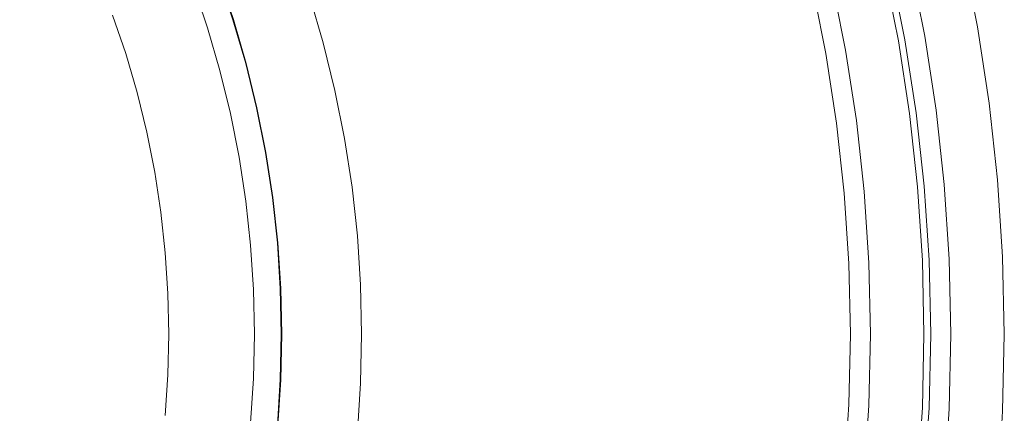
# Model space of a CAD drawing. Header units: millimetres. Extents: x -566 to 589, y -589 to 566.
# Tile 85 of 88: x -471 to -434, y 497 to 512. Entities that reach past the tile are written whole.
import ezdxf

# ---------------------------------------------------------------- set-up
doc = ezdxf.new("R2010")
doc.units = ezdxf.units.MM
doc.header["$LTSCALE"] = 50
doc.layers.add('ENERGY LIGHT RTP', color=7, linetype='Continuous', lineweight=5)

msp = doc.modelspace()

# ---------------------------------------------------------------- linework, layer by layer
at = {"layer": 'ENERGY LIGHT RTP', "color": 7, "linetype": 'Continuous', "lineweight": 5, "transparency": 33554687}
for points, invisible_edges in [([(-471.584, 526.358, 3796.985), (-470.462, 525.078, 3796.985), (-469.396, 523.751, 3796.985), (-500.349, 500, 3796.985)], 12), ([(-469.408, 523.742, 3799.985), (-470.473, 525.069, 3799.985), (-471.595, 526.348, 3799.985), (-500.349, 500, 3799.985)], 12), ([(-469.396, 523.751, 3796.985), (-468.39, 522.378, 3796.985), (-467.444, 520.963, 3796.985), (-500.349, 500, 3796.985)], 12), ([(-467.457, 520.955, 3799.985), (-468.402, 522.37, 3799.985), (-469.408, 523.742, 3799.985), (-500.349, 500, 3799.985)], 12), ([(-467.444, 520.963, 3796.985), (-466.561, 519.508, 3796.985), (-465.742, 518.015, 3796.985), (-500.349, 500, 3796.985)], 12), ([(-465.756, 518.008, 3799.985), (-466.574, 519.5, 3799.985), (-467.457, 520.955, 3799.985), (-500.349, 500, 3799.985)], 12), ([(-465.742, 518.015, 3796.985), (-464.989, 516.488, 3796.985), (-464.304, 514.93, 3796.985), (-500.349, 500, 3796.985)], 12), ([(-464.318, 514.925, 3799.985), (-465.003, 516.482, 3799.985), (-465.756, 518.008, 3799.985), (-500.349, 500, 3799.985)], 12), ([(-442.697, 517.5, -450), (-462.663, 510.098, 3796.985), (-463.14, 511.732, 3796.985)], 9), ([(-442.697, 517.5, -450), (-442.152, 515.594, -450), (-462.663, 510.098, 3796.985)], 10), ([(-439.568, 517.5, -450), (-460.293, 512.63, 3800), (-459.78, 510.87, 3800)], 9), ([(-459.78, 510.87, 3800), (-439.254, 516.37, -450), (-439.568, 517.5, -450)], 9), ([(-439.254, 516.37, -450), (-459.78, 510.87, 3800), (-459.345, 509.09, 3800), (-438.598, 513.69, -450)], 5), ([(-441.527, 513.04, -450), (-462.259, 508.444, 3796.985), (-462.663, 510.098, 3796.985), (-442.152, 515.594, -450)], 5), ([(-464.304, 514.93, 3796.985), (-463.687, 513.344, 3796.985), (-463.14, 511.732, 3796.985), (-500.349, 500, 3796.985)], 12), ([(-463.154, 511.728, 3799.985), (-463.701, 513.339, 3799.985), (-464.318, 514.925, 3799.985), (-500.349, 500, 3799.985)], 12), ([(-435.914, 514.285, -1000), (-435.352, 511.461, -1000), (-438.306, 510.94, -1000.015), (-438.842, 513.636, -1000.015)], 10), ([(-437.321, 511.113, -600), (-435.352, 511.461, -1000), (-435.914, 514.285, -1000), (-437.866, 513.852, -600)], 5), ([(-438.598, 513.69, -450), (-459.345, 509.09, 3800), (-458.987, 507.293, 3800), (-438.06, 510.983, -450)], 5), ([(-438.598, 513.69, -450), (-438.06, 510.983, -450), (-441.014, 510.462, -450), (-441.527, 513.04, -450)], 10), ([(-440.795, 513.203, -600), (-440.276, 510.593, -600), (-437.321, 511.113, -600), (-437.866, 513.852, -600)], 10), ([(-440.795, 513.203, -600), (-438.842, 513.636, -1000.015), (-438.306, 510.94, -1000.015), (-440.276, 510.593, -600)], 5), ([(-467.648, 511.902, 3886), (-467.16, 510.465, 3886), (-464.108, 511.427, 3886), (-464.641, 512.997, 3886)], 10), ([(-464.641, 512.997, 3800), (-464.108, 511.427, 3800), (-467.16, 510.465, 3800), (-467.648, 511.902, 3800)], 10), ([(-464.641, 512.997, 3800), (-464.641, 512.997, 3886), (-464.108, 511.427, 3886), (-464.108, 511.427, 3800)], 5), ([(-441.014, 510.462, -450), (-461.927, 506.775, 3796.985), (-462.259, 508.444, 3796.985), (-441.527, 513.04, -450)], 5), ([(-463.154, 511.728, 3799.985), (-462.678, 510.094, 3799.985), (-459.78, 510.87, 3800), (-460.293, 512.63, 3800)], 10), ([(-467.16, 510.465, 3800), (-467.16, 510.465, 3886), (-467.648, 511.902, 3886), (-467.648, 511.902, 3800)], 5), ([(-463.14, 511.732, 3796.985), (-462.663, 510.098, 3796.985), (-462.259, 508.444, 3796.985), (-500.349, 500, 3796.985)], 12), ([(-462.273, 508.441, 3799.985), (-462.678, 510.094, 3799.985), (-463.154, 511.728, 3799.985), (-500.349, 500, 3799.985)], 12), ([(-463.644, 509.835, 3886), (-464.108, 511.427, 3886), (-467.16, 510.465, 3886), (-466.735, 509.007, 3886)], 10), ([(-466.735, 509.007, 3800), (-467.16, 510.465, 3800), (-464.108, 511.427, 3800), (-463.644, 509.835, 3800)], 10), ([(-464.108, 511.427, 3800), (-464.108, 511.427, 3886), (-463.644, 509.835, 3886), (-463.644, 509.835, 3800)], 5), ([(-436.897, 508.354, -600), (-437.321, 511.113, -600), (-440.276, 510.593, -600), (-439.871, 507.962, -600)], 10), ([(-435.352, 511.461, -1000), (-434.914, 508.615, -1000), (-437.888, 508.223, -1000.015), (-438.306, 510.94, -1000.015)], 10), ([(-436.897, 508.354, -600), (-434.914, 508.615, -1000), (-435.352, 511.461, -1000), (-437.321, 511.113, -600)], 5), ([(-462.678, 510.094, 3799.985), (-462.273, 508.441, 3799.985), (-459.345, 509.09, 3800), (-459.78, 510.87, 3800)], 10), ([(-438.06, 510.983, -450), (-458.987, 507.293, 3800), (-458.708, 505.482, 3800), (-437.64, 508.256, -450)], 5), ([(-440.615, 507.864, -450), (-441.014, 510.462, -450), (-438.06, 510.983, -450), (-437.64, 508.256, -450)], 10), ([(-440.276, 510.593, -600), (-438.306, 510.94, -1000.015), (-437.888, 508.223, -1000.015), (-439.871, 507.962, -600)], 5), ([(-466.735, 509.007, 3800), (-466.735, 509.007, 3886), (-467.16, 510.465, 3886), (-467.16, 510.465, 3800)], 5), ([(-440.615, 507.864, -450), (-461.668, 505.092, 3796.985), (-461.927, 506.775, 3796.985), (-441.014, 510.462, -450)], 5), ([(-463.25, 508.225, 3886), (-463.644, 509.835, 3886), (-466.735, 509.007, 3886), (-466.374, 507.532, 3886)], 10), ([(-466.374, 507.532, 3800), (-466.735, 509.007, 3800), (-463.644, 509.835, 3800), (-463.25, 508.225, 3800)], 10), ([(-463.644, 509.835, 3800), (-463.644, 509.835, 3886), (-463.25, 508.225, 3886), (-463.25, 508.225, 3800)], 5), ([(-466.374, 507.532, 3800), (-466.374, 507.532, 3886), (-466.735, 509.007, 3886), (-466.735, 509.007, 3800)], 5), ([(-462.273, 508.441, 3799.985), (-461.942, 506.772, 3799.985), (-458.987, 507.293, 3800), (-459.345, 509.09, 3800)], 10), ([(-434.914, 508.615, -1000), (-434.6, 505.752, -1000), (-437.589, 505.491, -1000.015), (-437.888, 508.223, -1000.015)], 10), ([(-436.593, 505.578, -600), (-434.6, 505.752, -1000), (-434.914, 508.615, -1000), (-436.897, 508.354, -600)], 5), ([(-462.259, 508.444, 3796.985), (-461.927, 506.775, 3796.985), (-461.668, 505.092, 3796.985), (-500.349, 500, 3796.985)], 12), ([(-461.683, 505.091, 3799.985), (-461.942, 506.772, 3799.985), (-462.273, 508.441, 3799.985), (-500.349, 500, 3799.985)], 12), ([(-466.374, 507.532, 3886), (-466.078, 506.043, 3886), (-462.926, 506.599, 3886), (-463.25, 508.225, 3886)], 10), ([(-463.25, 508.225, 3800), (-462.926, 506.599, 3800), (-466.078, 506.043, 3800), (-466.374, 507.532, 3800)], 10), ([(-463.25, 508.225, 3800), (-463.25, 508.225, 3886), (-462.926, 506.599, 3886), (-462.926, 506.599, 3800)], 5), ([(-437.64, 508.256, -450), (-458.708, 505.482, 3800), (-458.509, 503.661, 3800), (-437.34, 505.513, -450)], 5), ([(-437.64, 508.256, -450), (-437.34, 505.513, -450), (-440.328, 505.251, -450), (-440.615, 507.864, -450)], 10), ([(-439.871, 507.962, -600), (-439.581, 505.316, -600), (-436.593, 505.578, -600), (-436.897, 508.354, -600)], 10), ([(-439.871, 507.962, -600), (-437.888, 508.223, -1000.015), (-437.589, 505.491, -1000.015), (-439.581, 505.316, -600)], 5), ([(-440.328, 505.251, -450), (-461.482, 503.4, 3796.985), (-461.668, 505.092, 3796.985), (-440.615, 507.864, -450)], 5), ([(-466.078, 506.043, 3800), (-466.078, 506.043, 3886), (-466.374, 507.532, 3886), (-466.374, 507.532, 3800)], 5), ([(-461.942, 506.772, 3799.985), (-461.683, 505.091, 3799.985), (-458.708, 505.482, 3800), (-458.987, 507.293, 3800)], 10), ([(-462.674, 504.96, 3886), (-462.926, 506.599, 3886), (-466.078, 506.043, 3886), (-465.847, 504.542, 3886)], 10), ([(-465.847, 504.542, 3800), (-466.078, 506.043, 3800), (-462.926, 506.599, 3800), (-462.674, 504.96, 3800)], 10), ([(-462.926, 506.599, 3800), (-462.926, 506.599, 3886), (-462.674, 504.96, 3886), (-462.674, 504.96, 3800)], 5), ([(-465.847, 504.542, 3800), (-465.847, 504.542, 3886), (-466.078, 506.043, 3886), (-466.078, 506.043, 3800)], 5), ([(-434.6, 505.752, -1000), (-434.412, 502.879, -1000), (-437.409, 502.748, -1000.015), (-437.589, 505.491, -1000.015)], 10), ([(-436.41, 502.792, -600), (-434.412, 502.879, -1000), (-434.6, 505.752, -1000), (-436.593, 505.578, -600)], 5), ([(-461.683, 505.091, 3799.985), (-461.497, 503.399, 3799.985), (-458.509, 503.661, 3800), (-458.708, 505.482, 3800)], 10), ([(-440.156, 502.628, -450), (-461.371, 501.702, 3796.985), (-461.482, 503.4, 3796.985), (-440.328, 505.251, -450)], 5), ([(-437.34, 505.513, -450), (-458.509, 503.661, 3800), (-458.389, 501.832, 3800), (-437.159, 502.759, -450)], 5), ([(-440.156, 502.628, -450), (-440.328, 505.251, -450), (-437.34, 505.513, -450), (-437.159, 502.759, -450)], 10), ([(-436.41, 502.792, -600), (-436.593, 505.578, -600), (-439.581, 505.316, -600), (-439.407, 502.661, -600)], 10), ([(-439.581, 505.316, -600), (-437.589, 505.491, -1000.015), (-437.409, 502.748, -1000.015), (-439.407, 502.661, -600)], 5), ([(-461.668, 505.092, 3796.985), (-461.482, 503.4, 3796.985), (-461.371, 501.702, 3796.985), (-500.349, 500, 3796.985)], 12), ([(-500.349, 500, 3799.985), (-461.386, 501.701, 3799.985), (-461.497, 503.399, 3799.985), (-461.683, 505.091, 3799.985)], 9), ([(-465.847, 504.542, 3886), (-465.681, 503.033, 3886), (-462.494, 503.312, 3886), (-462.674, 504.96, 3886)], 10), ([(-462.674, 504.96, 3800), (-462.494, 503.312, 3800), (-465.681, 503.033, 3800), (-465.847, 504.542, 3800)], 10), ([(-462.674, 504.96, 3800), (-462.674, 504.96, 3886), (-462.494, 503.312, 3886), (-462.494, 503.312, 3800)], 5), ([(-465.681, 503.033, 3800), (-465.681, 503.033, 3886), (-465.847, 504.542, 3886), (-465.847, 504.542, 3800)], 5), ([(-461.497, 503.399, 3799.985), (-461.386, 501.701, 3799.985), (-458.389, 501.832, 3800), (-458.509, 503.661, 3800)], 10), ([(-462.385, 501.658, 3886), (-462.494, 503.312, 3886), (-465.681, 503.033, 3886), (-465.582, 501.518, 3886)], 10), ([(-465.582, 501.518, 3800), (-465.681, 503.033, 3800), (-462.494, 503.312, 3800), (-462.385, 501.658, 3800)], 10), ([(-465.582, 501.518, 3800), (-465.582, 501.518, 3886), (-465.681, 503.033, 3886), (-465.681, 503.033, 3800)], 5), ([(-462.494, 503.312, 3800), (-462.494, 503.312, 3886), (-462.385, 501.658, 3886), (-462.385, 501.658, 3800)], 5), ([(-437.159, 502.759, -450), (-458.389, 501.832, 3800), (-458.349, 500, 3800), (-437.099, 500, -450)], 5), ([(-440.099, 500, -450), (-440.156, 502.628, -450), (-437.159, 502.759, -450), (-437.099, 500, -450)], 10), ([(-439.407, 502.661, -600), (-439.349, 500, -600), (-436.349, 500, -600), (-436.41, 502.792, -600)], 10), ([(-439.407, 502.661, -600), (-437.409, 502.748, -1000.015), (-437.349, 500, -1000.015), (-439.349, 500, -600)], 5), ([(-434.412, 502.879, -1000), (-434.349, 500, -1000), (-437.349, 500, -1000.015), (-437.409, 502.748, -1000.015)], 10), ([(-436.349, 500, -600), (-434.349, 500, -1000), (-434.412, 502.879, -1000), (-436.41, 502.792, -600)], 5), ([(-440.099, 500, -450), (-461.334, 500, 3796.985), (-461.371, 501.702, 3796.985), (-440.156, 502.628, -450)], 5), ([(-461.371, 501.702, 3796.985), (-461.334, 500, 3796.985), (-461.371, 498.298, 3796.985), (-500.349, 500, 3796.985)], 12), ([(-461.386, 498.299, 3799.985), (-461.349, 500, 3799.985), (-461.386, 501.701, 3799.985), (-500.349, 500, 3799.985)], 12), ([(-465.582, 501.518, 3886), (-465.549, 500, 3886), (-462.349, 500, 3886), (-462.385, 501.658, 3886)], 10), ([(-462.385, 501.658, 3800), (-462.349, 500, 3800), (-465.549, 500, 3800), (-465.582, 501.518, 3800)], 10), ([(-462.385, 501.658, 3800), (-462.385, 501.658, 3886), (-462.349, 500, 3886), (-462.349, 500, 3800)], 5), ([(-461.386, 501.701, 3799.985), (-461.349, 500, 3799.985), (-458.349, 500, 3800), (-458.389, 501.832, 3800)], 10), ([(-465.549, 500, 3800), (-465.549, 500, 3886), (-465.582, 501.518, 3886), (-465.582, 501.518, 3800)], 5), ([(-471.595, 473.652, 3799.985), (-470.473, 474.931, 3799.985), (-469.408, 476.258, 3799.985), (-500.349, 500, 3799.985)], 12), ([(-469.408, 476.258, 3799.985), (-468.402, 477.63, 3799.985), (-467.457, 479.045, 3799.985), (-500.349, 500, 3799.985)], 12), ([(-467.457, 479.045, 3799.985), (-466.574, 480.5, 3799.985), (-465.756, 481.992, 3799.985), (-500.349, 500, 3799.985)], 12), ([(-465.756, 481.992, 3799.985), (-465.003, 483.518, 3799.985), (-464.318, 485.075, 3799.985), (-500.349, 500, 3799.985)], 12), ([(-464.318, 485.075, 3799.985), (-463.701, 486.661, 3799.985), (-463.154, 488.272, 3799.985), (-500.349, 500, 3799.985)], 12), ([(-463.154, 488.272, 3799.985), (-462.678, 489.906, 3799.985), (-462.273, 491.559, 3799.985), (-500.349, 500, 3799.985)], 12), ([(-462.273, 491.559, 3799.985), (-461.942, 493.228, 3799.985), (-461.683, 494.909, 3799.985), (-500.349, 500, 3799.985)], 12), ([(-461.683, 494.909, 3799.985), (-461.497, 496.601, 3799.985), (-461.386, 498.299, 3799.985), (-500.349, 500, 3799.985)], 12), ([(-500.349, 500, 3796.985), (-461.371, 498.298, 3796.985), (-461.482, 496.6, 3796.985), (-461.668, 494.908, 3796.985)], 9), ([(-461.668, 494.908, 3796.985), (-461.927, 493.225, 3796.985), (-462.259, 491.556, 3796.985), (-500.349, 500, 3796.985)], 12), ([(-462.259, 491.556, 3796.985), (-462.663, 489.902, 3796.985), (-463.14, 488.268, 3796.985), (-500.349, 500, 3796.985)], 12), ([(-463.14, 488.268, 3796.985), (-463.687, 486.656, 3796.985), (-464.304, 485.07, 3796.985), (-500.349, 500, 3796.985)], 12), ([(-464.304, 485.07, 3796.985), (-464.989, 483.512, 3796.985), (-465.742, 481.985, 3796.985), (-500.349, 500, 3796.985)], 12), ([(-465.742, 481.985, 3796.985), (-466.561, 480.492, 3796.985), (-467.444, 479.037, 3796.985), (-500.349, 500, 3796.985)], 12), ([(-467.444, 479.037, 3796.985), (-468.39, 477.622, 3796.985), (-469.396, 476.249, 3796.985), (-500.349, 500, 3796.985)], 12), ([(-469.396, 476.249, 3796.985), (-470.462, 474.922, 3796.985), (-471.584, 473.642, 3796.985), (-500.349, 500, 3796.985)], 12), ([(-465.582, 498.482, 3800), (-465.582, 498.482, 3886), (-465.549, 500, 3886), (-465.549, 500, 3800)], 5), ([(-462.385, 498.342, 3886), (-462.349, 500, 3886), (-465.549, 500, 3886), (-465.582, 498.482, 3886)], 10), ([(-465.582, 498.482, 3800), (-465.549, 500, 3800), (-462.349, 500, 3800), (-462.385, 498.342, 3800)], 10), ([(-462.349, 500, 3800), (-462.349, 500, 3886), (-462.385, 498.342, 3886), (-462.385, 498.342, 3800)], 5), ([(-461.349, 500, 3799.985), (-461.386, 498.299, 3799.985), (-458.389, 498.168, 3800), (-458.349, 500, 3800)], 10), ([(-440.156, 497.372, -450), (-461.371, 498.298, 3796.985), (-461.334, 500, 3796.985), (-440.099, 500, -450)], 5), ([(-437.099, 500, -450), (-458.349, 500, 3800), (-458.389, 498.168, 3800), (-437.159, 497.241, -450)], 5), ([(-437.099, 500, -450), (-437.159, 497.241, -450), (-440.156, 497.372, -450), (-440.099, 500, -450)], 10), ([(-436.41, 497.208, -600), (-436.349, 500, -600), (-439.349, 500, -600), (-439.407, 497.339, -600)], 10), ([(-439.349, 500, -600), (-437.349, 500, -1000.015), (-437.409, 497.252, -1000.015), (-439.407, 497.339, -600)], 5), ([(-434.349, 500, -1000), (-434.412, 497.121, -1000), (-437.409, 497.252, -1000.015), (-437.349, 500, -1000.015)], 10), ([(-436.41, 497.208, -600), (-434.412, 497.121, -1000), (-434.349, 500, -1000), (-436.349, 500, -600)], 5), ([(-465.681, 496.967, 3800), (-465.681, 496.967, 3886), (-465.582, 498.482, 3886), (-465.582, 498.482, 3800)], 5), ([(-465.582, 498.482, 3886), (-465.681, 496.967, 3886), (-462.494, 496.688, 3886), (-462.385, 498.342, 3886)], 10), ([(-462.385, 498.342, 3800), (-462.494, 496.688, 3800), (-465.681, 496.967, 3800), (-465.582, 498.482, 3800)], 10), ([(-462.385, 498.342, 3800), (-462.385, 498.342, 3886), (-462.494, 496.688, 3886), (-462.494, 496.688, 3800)], 5), ([(-461.386, 498.299, 3799.985), (-461.497, 496.601, 3799.985), (-458.509, 496.339, 3800), (-458.389, 498.168, 3800)], 10), ([(-440.328, 494.749, -450), (-461.482, 496.6, 3796.985), (-461.371, 498.298, 3796.985), (-440.156, 497.372, -450)], 5), ([(-437.159, 497.241, -450), (-458.389, 498.168, 3800), (-458.509, 496.339, 3800), (-437.34, 494.487, -450)], 5), ([(-440.328, 494.749, -450), (-440.156, 497.372, -450), (-437.159, 497.241, -450), (-437.34, 494.487, -450)], 10), ([(-439.407, 497.339, -600), (-439.581, 494.684, -600), (-436.593, 494.422, -600), (-436.41, 497.208, -600)], 10), ([(-439.407, 497.339, -600), (-437.409, 497.252, -1000.015), (-437.589, 494.509, -1000.015), (-439.581, 494.684, -600)], 5), ([(-434.412, 497.121, -1000), (-434.6, 494.248, -1000), (-437.589, 494.509, -1000.015), (-437.409, 497.252, -1000.015)], 10), ([(-436.593, 494.422, -600), (-434.6, 494.248, -1000), (-434.412, 497.121, -1000), (-436.41, 497.208, -600)], 5)]:
    msp.add_3dface(points, dxfattribs=dict(at, invisible_edges=invisible_edges))

doc.saveas('drawing.dxf')
